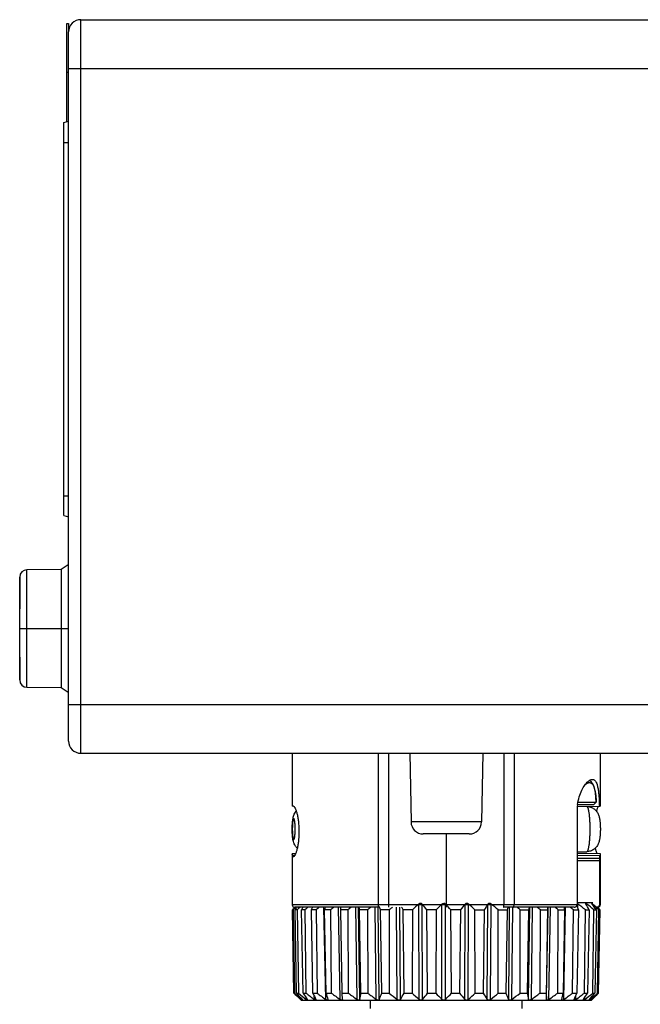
# Model space of a CAD drawing. Header units: inches. Extents: x 74 to 393, y -180 to 341.
# Tile 19 of 21: x 160 to 185, y 301 to 341. Entities that reach past the tile are written whole.
import ezdxf

# ---------------------------------------------------------------- set-up
doc = ezdxf.new("R2010")
doc.units = ezdxf.units.IN
doc.header["$LTSCALE"] = 0.595472
doc.header["$MEASUREMENT"] = 0
for name, color, linetype in [('P-0526_D12-1-A10', 7, 'CONTINUOUS'), ('P-0526_E17-2-A10', 7, 'CONTINUOUS'), ('P-0536_E19-A10', 7, 'CONTINUOUS'), ('P-0538_E20-A10', 7, 'CONTINUOUS'), ('P-0545-A10', 7, 'CONTINUOUS'), ('SILICONE_BUTTON_10', 7, 'CONTINUOUS'), ('SILICONE_BUTTON_20', 7, 'CONTINUOUS')]:
    doc.layers.add(name, color=color, linetype=linetype)

msp = doc.modelspace()

# ---------------------------------------------------------------- linework, layer by layer
at = {"layer": 'P-0526_D12-1-A10', "color": 7, "linetype": 'Continuous'}
for p, q in [((162.125, 311.192), (162.125, 341.192)), ((162.125, 341.192), (187.325, 341.192)), ((161.625, 311.692), (161.625, 340.692)), ((161.625, 339.192), (187.325, 339.192)), ((161.625, 313.192), (187.325, 313.192)), ((162.125, 311.192), (187.325, 311.192)), ((170.775, 311.192), (170.775, 309.025)), ((174.303, 304.992), (174.303, 311.192)), ((174.725, 304.992), (174.725, 311.192)), ((175.584, 311.192), (175.633, 308.383)), ((178.566, 311.192), (178.517, 308.383)), ((179.425, 311.192), (179.425, 304.992)), ((179.848, 311.192), (179.848, 304.992)), ((183.375, 311.192), (183.375, 309.025)), ((170.83, 309.025), (170.775, 309.025)), ((182.44, 309.02), (183.375, 309.025)), ((182.424, 308.792), (182.424, 304.992)), ((178.517, 308.383), (175.633, 308.383)), ((171.047, 308.024), (171.047, 307.96)), ((178.017, 307.892), (176.133, 307.892)), ((177.075, 307.892), (177.075, 304.992)), ((170.911, 307.081), (170.775, 307.08)), ((170.775, 307.08), (170.775, 304.992)), ((170.778, 307.057), (170.775, 307.08)), ((170.784, 307.006), (170.799, 307.006)), ((170.799, 306.959), (170.798, 306.959)), ((170.799, 307.006), (170.83, 307.006)), ((170.83, 306.959), (170.799, 306.959)), ((170.83, 307.006), (170.876, 307.006)), ((182.424, 307.102), (183.375, 307.097)), ((182.424, 307.018), (183.363, 307.012)), ((182.424, 306.902), (183.345, 306.899)), ((183.375, 307.096), (183.375, 307.097)), ((183.375, 307.096), (183.375, 304.992)), ((182.424, 306.813), (183.34, 306.81)), ((183.34, 306.81), (183.34, 304.992)), ((182.424, 304.992), (170.775, 304.992)), ((174.347, 304.892), (170.875, 304.892)), ((182.307, 304.892), (179.423, 304.892)), ((183.375, 304.992), (183.34, 304.992))]:
    msp.add_line(p, q, dxfattribs=at)
for centre, radius, start, end in [((162.125, 340.692), 0.5, 90, 180), ((162.125, 311.692), 0.5, 180, 270), ((184.573, 308.791), 2.149, 171.9544, 179.9826), ((176.133, 308.392), 0.5, 181, 270), ((178.017, 308.392), 0.5, 270, 359), ((164.44, 306.274), 6.386, 6.5788, 7.0377), ((170.875, 304.992), 0.1, 180, 270), ((183.275, 304.992), 0.1, 270, 0)]:
    msp.add_arc(centre, radius, start, end, dxfattribs=at)
msp.add_ellipse((177.075, 307.242), major_axis=(6.3, -0.049), ratio=0.499977, start_param=-0.093376, end_param=-0.057424, dxfattribs=at)
for points, knots in [([(182.874, 310.039), (182.879, 310.044), (182.897, 310.059), (182.916, 310.073), (182.93, 310.082)], [0, 0, 0, 0, 0.263547, 1, 1, 1, 1]), ([(182.93, 310.082), (182.94, 310.089), (182.977, 310.11), (183.019, 310.123), (183.049, 310.123)], [0, 0, 0, 0, 0.282121, 1, 1, 1, 1]), ([(183.049, 310.123), (183.061, 310.123), (183.086, 310.12), (183.135, 310.1), (183.189, 310.043), (183.237, 309.944), (183.273, 309.812), (183.301, 309.648), (183.32, 309.458), (183.332, 309.248), (183.336, 309.101), (183.337, 309.025)], [0, 0, 0, 0, 0.030533, 0.061237, 0.130536, 0.220002, 0.334087, 0.472667, 0.632897, 0.810558, 1, 1, 1, 1]), ([(182.446, 309.092), (182.461, 309.199), (182.505, 309.4), (182.608, 309.669), (182.73, 309.882), (182.825, 309.996), (182.874, 310.039)], [0, 0, 0, 0, 0.307199, 0.581759, 0.814594, 1, 1, 1, 1]), ([(170.83, 309.025), (170.835, 309.025), (170.847, 309.019), (170.862, 309.004), (170.878, 308.979), (170.903, 308.93), (170.934, 308.848), (170.969, 308.725), (171.001, 308.576), (171.036, 308.34), (171.047, 308.152), (171.047, 308.024)], [0, 0, 0, 0, 0.014065, 0.034191, 0.061914, 0.097576, 0.192048, 0.31508, 0.462736, 0.630117, 1, 1, 1, 1]), ([(183.28, 308.991), (183.267, 308.971), (183.242, 308.919), (183.223, 308.865), (183.213, 308.833)], [0, 0, 0, 0, 0.417161, 1, 1, 1, 1]), ([(183.32, 309.025), (183.313, 309.025), (183.296, 309.014), (183.286, 309), (183.28, 308.991)], [0, 0, 0, 0, 0.384465, 1, 1, 1, 1]), ([(171.047, 307.96), (171.047, 307.832), (171.036, 307.644), (171.001, 307.408), (170.969, 307.259), (170.934, 307.136), (170.903, 307.054), (170.878, 307.005), (170.862, 306.98), (170.847, 306.965), (170.835, 306.959), (170.83, 306.959)], [0, 0, 0, 0, 0.369883, 0.537263, 0.684919, 0.807951, 0.902423, 0.938086, 0.965809, 0.985935, 1, 1, 1, 1]), ([(183.171, 307.307), (183.176, 307.287), (183.193, 307.216), (183.213, 307.146), (183.231, 307.097)], [0, 0, 0, 0, 0.283169, 1, 1, 1, 1]), ([(170.79, 306.969), (170.79, 306.971), (170.787, 306.982), (170.785, 306.993), (170.784, 307.003)], [0, 0, 0, 0, 0.189937, 1, 1, 1, 1]), ([(170.798, 306.959), (170.798, 306.959), (170.795, 306.96), (170.793, 306.964), (170.791, 306.967), (170.79, 306.969)], [0, 0, 0, 0, 0.164758, 0.497481, 1, 1, 1, 1]), ([(183.345, 306.899), (183.343, 306.887), (183.341, 306.857), (183.34, 306.828), (183.34, 306.81)], [0, 0, 0, 0, 0.412855, 1, 1, 1, 1]), ([(183.375, 307.097), (183.375, 307.097), (183.375, 307.096), (183.375, 307.095), (183.374, 307.093), (183.374, 307.09), (183.373, 307.084), (183.371, 307.074), (183.37, 307.062), (183.368, 307.048), (183.366, 307.031), (183.364, 307.019), (183.363, 307.012)], [0, 0, 0, 0, 0.004326, 0.016474, 0.036513, 0.064434, 0.143853, 0.254577, 0.396323, 0.568362, 0.769865, 1, 1, 1, 1]), ([(174.347, 304.892), (174.332, 304.892), (174.318, 304.913), (174.31, 304.937), (174.304, 304.961), (174.303, 304.979), (174.303, 304.992)], [0, 0, 0, 0, 0.371539, 0.511548, 0.666023, 1, 1, 1, 1]), ([(174.727, 304.892), (174.727, 304.892), (174.727, 304.893), (174.726, 304.894), (174.726, 304.897), (174.726, 304.902), (174.726, 304.91), (174.726, 304.922), (174.725, 304.937), (174.725, 304.961), (174.725, 304.979), (174.725, 304.992)], [0, 0, 0, 0, 0.005136, 0.019651, 0.043512, 0.076563, 0.169048, 0.293285, 0.444679, 0.61754, 1, 1, 1, 1]), ([(177.076, 304.992), (177.076, 304.968), (177.075, 304.935), (177.075, 304.902), (177.075, 304.892)], [0, 0, 0, 0, 0.707232, 1, 1, 1, 1]), ([(179.423, 304.892), (179.424, 304.892), (179.424, 304.893), (179.424, 304.894), (179.424, 304.897), (179.424, 304.902), (179.424, 304.91), (179.425, 304.922), (179.425, 304.937), (179.425, 304.961), (179.425, 304.979), (179.425, 304.992)], [0, 0, 0, 0, 0.005136, 0.019651, 0.043512, 0.076563, 0.169048, 0.293285, 0.444679, 0.61754, 1, 1, 1, 1]), ([(179.804, 304.892), (179.818, 304.892), (179.833, 304.913), (179.841, 304.937), (179.846, 304.961), (179.848, 304.979), (179.848, 304.992)], [0, 0, 0, 0, 0.371539, 0.511548, 0.666023, 1, 1, 1, 1]), ([(182.307, 304.892), (182.321, 304.892), (182.349, 304.896), (182.388, 304.916), (182.417, 304.949), (182.424, 304.978), (182.424, 304.992)], [0, 0, 0, 0, 0.250348, 0.500667, 0.750512, 1, 1, 1, 1]), ([(183.34, 304.992), (183.34, 304.972), (183.327, 304.931), (183.293, 304.905), (183.274, 304.898)], [0, 0, 0, 0, 0.499994, 1, 1, 1, 1])]:
    msp.add_open_spline(points, degree=3, knots=knots, dxfattribs=at)
msp.add_open_spline([(183.274, 304.898), (183.263, 304.894), (183.251, 304.892), (183.239, 304.892)], degree=3, dxfattribs=at)
at = {"layer": 'P-0526_E17-2-A10', "color": 7, "linetype": 'Continuous'}
for p, q in [((161.425, 336.984), (161.625, 337.037)), ((161.425, 320.909), (161.425, 336.984)), ((161.425, 336.171), (161.625, 336.171)), ((161.425, 321.721), (161.625, 321.721)), ((161.425, 320.909), (161.625, 320.855))]:
    msp.add_line(p, q, dxfattribs=at)
at = {"layer": 'P-0536_E19-A10', "color": 7, "linetype": 'Continuous'}
for p, q in [((182.446, 309.092), (183.113, 309.092)), ((182.467, 309.192), (183.212, 309.192)), ((183.212, 309.192), (183.113, 309.092)), ((183.212, 309.192), (183.213, 309.197)), ((183.212, 309.197), (183.212, 309.192)), ((173.975, 300.758), (173.975, 301.092)), ((180.175, 300.758), (180.175, 301.092))]:
    msp.add_line(p, q, dxfattribs=at)
msp.add_lwpolyline([(183.213, 309.197), (183.2, 309.383), (183.176, 309.586), (183.14, 309.764), (183.087, 309.908), (183.016, 310.014), (182.929, 310.072)], dxfattribs=at)
for points, knots in [([(182.759, 309.91), (182.774, 309.923), (182.803, 309.946), (182.848, 309.972), (182.891, 309.988), (182.921, 309.992), (182.934, 309.992)], [0, 0, 0, 0, 0.294995, 0.556846, 0.789501, 1, 1, 1, 1]), ([(182.934, 309.992), (182.945, 309.992), (182.965, 309.989), (183.005, 309.975), (183.041, 309.946), (183.071, 309.907), (183.101, 309.855), (183.133, 309.773), (183.162, 309.657), (183.185, 309.52), (183.201, 309.364), (183.209, 309.254), (183.212, 309.197)], [0, 0, 0, 0, 0.033906, 0.067863, 0.141483, 0.183992, 0.23136, 0.342424, 0.476458, 0.632609, 0.808351, 1, 1, 1, 1])]:
    msp.add_open_spline(points, degree=3, knots=knots, dxfattribs=at)
at = {"layer": 'P-0538_E20-A10', "color": 7, "linetype": 'Continuous'}
for p, q in [((182.424, 307.167), (182.819, 307.167)), ((170.851, 304.831), (170.807, 304.789)), ((170.893, 304.87), (170.851, 304.831)), ((170.86, 304.87), (170.882, 304.892)), ((170.894, 304.871), (170.893, 304.87)), ((170.917, 304.892), (170.894, 304.871)), ((170.935, 304.845), (170.955, 304.87)), ((170.955, 304.87), (170.973, 304.892)), ((171.597, 304.887), (171.597, 304.892)), ((172.146, 301.121), (172.07, 304.892)), ((172.733, 301.121), (172.666, 304.892)), ((172.761, 304.789), (172.761, 304.892)), ((173.427, 301.121), (173.371, 304.892)), ((173.54, 301.121), (173.484, 304.892)), ((174.211, 301.121), (174.167, 304.892)), ((174.336, 301.121), (174.292, 304.891)), ((174.355, 304.87), (174.346, 304.892)), ((174.784, 304.822), (174.744, 304.789)), ((175.065, 301.121), (175.035, 304.892)), ((175.199, 301.121), (175.169, 304.892)), ((175.969, 301.121), (175.953, 305.024)), ((176.109, 301.121), (176.092, 305.024)), ((176.9, 301.121), (176.899, 305.024)), ((177.042, 301.121), (177.04, 305.024)), ((177.836, 301.121), (177.849, 305.024)), ((177.976, 301.121), (177.989, 305.024)), ((178.752, 301.121), (178.78, 305.024)), ((178.887, 301.121), (178.916, 305.024)), ((179.628, 301.121), (179.668, 304.892)), ((179.755, 301.121), (179.795, 304.892)), ((180.44, 301.121), (180.493, 304.892)), ((180.556, 301.121), (180.609, 304.892)), ((181.17, 301.121), (181.234, 304.892)), ((181.231, 304.892), (181.227, 304.789)), ((181.271, 301.121), (181.336, 304.892)), ((181.883, 301.121), (181.958, 304.892)), ((182.419, 304.966), (182.425, 304.948)), ((182.424, 305.092), (183.072, 305.092)), ((182.459, 304.861), (182.462, 305.024)), ((182.83, 304.949), (182.832, 305.024)), ((183.058, 304.993), (183.059, 305.024)), ((183.261, 304.892), (183.282, 304.87)), ((183.29, 304.87), (183.268, 304.892)), ((170.807, 304.789), (170.783, 304.789)), ((170.844, 301.384), (170.783, 304.789)), ((170.807, 304.789), (170.864, 301.384)), ((170.975, 304.789), (170.891, 304.789)), ((170.954, 301.384), (170.891, 304.789)), ((170.975, 304.789), (171.026, 301.384)), ((171.292, 304.789), (171.15, 304.789)), ((171.215, 301.384), (171.15, 304.789)), ((171.292, 304.789), (171.337, 301.384)), ((171.752, 304.789), (171.556, 304.789)), ((171.62, 301.384), (171.556, 304.789)), ((171.752, 304.789), (171.789, 301.384)), ((172.344, 304.789), (172.097, 304.789)), ((172.16, 301.384), (172.097, 304.789)), ((172.344, 304.789), (172.371, 301.384)), ((173.051, 304.789), (172.761, 304.789)), ((172.821, 301.384), (172.761, 304.789)), ((173.051, 304.789), (173.069, 301.384)), ((173.858, 304.789), (173.531, 304.789)), ((173.586, 301.384), (173.531, 304.789)), ((173.858, 304.789), (173.866, 301.384)), ((174.744, 304.789), (174.388, 304.789)), ((174.438, 301.384), (174.388, 304.789)), ((174.744, 304.789), (174.742, 301.384)), ((175.688, 304.789), (175.312, 304.789)), ((175.354, 301.384), (175.312, 304.789)), ((175.688, 304.789), (175.675, 301.384)), ((176.665, 304.789), (176.279, 304.789)), ((176.313, 301.384), (176.279, 304.789)), ((176.665, 304.789), (176.643, 301.384)), ((177.653, 304.789), (177.266, 304.789)), ((177.29, 301.384), (177.266, 304.789)), ((177.653, 304.789), (177.621, 301.384)), ((178.248, 304.789), (178.626, 304.789)), ((178.262, 301.384), (178.248, 304.789)), ((178.626, 304.789), (178.586, 301.384)), ((179.201, 304.789), (179.561, 304.789)), ((179.205, 301.384), (179.201, 304.789)), ((179.561, 304.789), (179.514, 301.384)), ((180.096, 301.384), (180.101, 304.789)), ((180.101, 304.789), (180.436, 304.789)), ((180.436, 304.789), (180.382, 301.384)), ((180.912, 301.384), (180.928, 304.789)), ((180.928, 304.789), (181.227, 304.789)), ((181.227, 304.789), (181.168, 301.384)), ((181.634, 301.384), (181.659, 304.789)), ((181.659, 304.789), (181.916, 304.789)), ((181.916, 304.789), (181.853, 301.384)), ((182.243, 301.384), (182.277, 304.789)), ((182.277, 304.789), (182.486, 304.789)), ((182.486, 304.789), (182.421, 301.384)), ((182.725, 301.384), (182.768, 304.789)), ((182.768, 304.789), (182.922, 304.789)), ((182.922, 304.789), (182.857, 301.384)), ((183.068, 301.384), (183.118, 304.789)), ((183.118, 304.789), (183.215, 304.789)), ((183.215, 304.789), (183.151, 301.384)), ((183.264, 301.384), (183.319, 304.789)), ((183.356, 304.789), (183.295, 301.384)), ((183.307, 301.384), (183.367, 304.789)), ((183.319, 304.789), (183.356, 304.789)), ((183.367, 304.789), (183.362, 304.795)), ((170.844, 301.384), (170.864, 301.384)), ((170.864, 301.384), (170.913, 301.339)), ((170.954, 301.384), (171.026, 301.384)), ((171.215, 301.384), (171.337, 301.384)), ((171.62, 301.384), (171.789, 301.384)), ((171.681, 301.121), (171.678, 301.26)), ((172.16, 301.384), (172.371, 301.384)), ((172.821, 301.384), (173.069, 301.384)), ((172.832, 301.121), (172.821, 301.384)), ((173.586, 301.384), (173.866, 301.384)), ((174.438, 301.384), (174.742, 301.384)), ((175.354, 301.384), (175.675, 301.384)), ((176.313, 301.384), (176.643, 301.384)), ((177.29, 301.384), (177.621, 301.384)), ((178.262, 301.384), (178.586, 301.384)), ((179.205, 301.384), (179.514, 301.384)), ((180.096, 301.384), (180.382, 301.384)), ((180.912, 301.384), (181.168, 301.384)), ((181.168, 301.384), (181.17, 301.121)), ((181.634, 301.384), (181.853, 301.384)), ((182.243, 301.384), (182.421, 301.384)), ((182.377, 301.121), (182.381, 301.287)), ((182.725, 301.384), (182.857, 301.384)), ((182.74, 301.121), (182.742, 301.198)), ((183.068, 301.384), (183.151, 301.384)), ((183.264, 301.384), (183.295, 301.384)), ((183.301, 301.379), (183.307, 301.384)), ((171.137, 301.092), (171.072, 301.156)), ((171.137, 301.092), (183.012, 301.092)), ((171.156, 301.121), (171.155, 301.145)), ((171.196, 301.093), (171.196, 301.092)), ((171.196, 301.092), (171.196, 301.092)), ((171.348, 301.121), (171.346, 301.185)), ((171.376, 301.101), (171.367, 301.107)), ((171.383, 301.097), (171.376, 301.101)), ((171.401, 301.096), (171.4, 301.092)), ((172.227, 301.121), (172.229, 301.11)), ((172.229, 301.11), (172.229, 301.107)), ((172.832, 301.121), (172.832, 301.12)), ((181.797, 301.112), (181.798, 301.121)), ((182.306, 301.103), (182.306, 301.107)), ((182.686, 301.092), (182.684, 301.097)), ((182.921, 301.092), (182.921, 301.093)), ((182.964, 301.121), (182.965, 301.152)), ((183.018, 301.097), (183.012, 301.092)), ((183.028, 301.107), (183.018, 301.097)), ((183.043, 301.121), (183.078, 301.156)), ((183.043, 301.121), (183.043, 301.124))]:
    msp.add_line(p, q, dxfattribs=at)
for centre, radius, start, end in [((185.115, 291.111), 19.811, 136.0133, 136.335), ((185.627, 293.078), 18.823, 141.3096, 141.5244), ((185.486, 287.692), 22.425, 129.9163, 130.3232), ((186.907, 295.092), 18.502, 148.017, 148.391), ((186.054, 286.119), 23.801, 127.9316, 128.3317), ((190.913, 296.641), 21.003, 156.8666, 157.1707), ((186.713, 285.038), 24.777, 126.7471, 127.142), ((204.304, 297.828), 32.951, 167.621, 167.8037), ((187.409, 284.554), 25.228, 126.276, 126.6682), ((188.114, 284.711), 25.101, 126.4841, 126.8763), ((133.545, 296.621), 40.811, 11.5462, 11.6933), ((188.817, 285.491), 24.417, 127.3865, 127.7814), ((152.967, 296.016), 23.149, 22.2715, 22.4863), ((189.382, 287.001), 23.037, 129.0478, 129.3229), ((158.603, 294.685), 19.527, 31.1626, 31.5153), ((189.493, 289.465), 20.626, 131.0317, 132.0149), ((161.746, 293.383), 18.475, 38.1272, 39.0581), ((190.392, 291.363), 19.202, 134.6472, 135.6348), ((176.97, 304.955), 0.0981, 44.375, 88.5025), ((163.142, 291.432), 19.44, 43.4046, 44.364), ((191.632, 293.298), 18.096, 139.6097, 140.5782), ((164.111, 289.473), 20.843, 47.2938, 48.2534), ((193.678, 295.069), 17.918, 146.2488, 147.1465), ((164.897, 287.705), 22.281, 50.0631, 51.0124), ((199.123, 295.91), 21.483, 155.2844, 155.5854), ((165.176, 285.742), 24.198, 51.9174, 52.3132), ((212.664, 296.716), 33.224, 165.7545, 165.937), ((165.88, 284.832), 24.995, 52.9842, 53.3769), ((166.584, 284.533), 25.25, 53.3443, 53.7362), ((143.013, 298.188), 39.459, 9.6314, 9.7826), ((167.285, 284.877), 24.926, 53.0232, 53.4172), ((162.45, 297.255), 21.405, 20.6083, 21.0621), ((168.572, 286.627), 23.052, 51.9883, 52.9456), ((167.844, 296.151), 17.378, 29.8088, 30.7044), ((168.985, 287.832), 22.074, 50.1913, 51.1522), ((169.483, 294.41), 17.213, 37.085, 38.0704), ((169.432, 289.645), 20.548, 47.4789, 48.456), ((169.01, 291.578), 19.503, 42.6406, 42.962), ((169.061, 291.135), 19.776, 43.6857, 43.9869), ((185.316, 315.648), 20.32, 224.5838, 225.4936), ((185.367, 317.21), 21.466, 227.6758, 228.5469), ((185.448, 313.387), 18.819, 219.6291, 220.6761), ((185.973, 319.373), 23.388, 230.2764, 231.2949), ((186.787, 311.514), 18.577, 213.0447, 214.0171), ((186.257, 320.563), 24.299, 232.117, 233.138), ((190.535, 310.027), 20.796, 204.5559, 205.3546), ((186.846, 321.499), 25.126, 233.1824, 234.1946), ((203.129, 309.191), 31.938, 194.1479, 194.6347), ((187.46, 321.808), 25.393, 233.5422, 234.5523), ((188.074, 321.457), 25.061, 233.2221, 234.2379), ((136.254, 307.767), 37.874, 349.8948, 350.2984), ((188.679, 320.48), 24.167, 232.1992, 233.2278), ((154.56, 308.914), 21.256, 338.494, 339.2535), ((189.513, 319.244), 23.177, 230.4073, 231.438), ((159.765, 310.384), 18.001, 329.03, 330.0008), ((190.179, 317.322), 21.549, 227.6983, 228.7472), ((162.082, 312.223), 17.888, 321.6385, 322.7044), ((191, 315.191), 19.919, 223.8808, 224.9391), ((163.374, 314.288), 18.978, 316.0692, 317.1611), ((192.195, 313.054), 18.67, 218.686, 219.7269), ((164.238, 316.39), 20.539, 311.9773, 313.0621), ((194.265, 311.107), 18.449, 211.8035, 212.769), ((164.921, 318.332), 22.164, 309.0597, 310.1258), ((198.67, 309.51), 20.809, 202.987, 203.7754), ((165.337, 320.186), 23.902, 307.0976, 308.1299), ((212.102, 308.295), 32.465, 192.2908, 192.766), ((165.941, 321.292), 24.909, 305.9247, 306.9427), ((166.553, 321.787), 25.371, 305.4594, 306.4701), ((142.492, 309.48), 40.186, 347.9949, 348.3778), ((167.169, 321.624), 25.236, 305.6673, 306.6783), ((161.286, 310.102), 22.862, 336.8712, 337.5856), ((167.767, 320.821), 24.526, 306.5636, 307.5822), ((166.246, 311.502), 19.45, 327.7431, 328.6541), ((168.505, 319.205), 23.014, 308.2086, 309.2544), ((168.022, 313.348), 19.288, 320.6622, 321.6645), ((168.907, 317.44), 21.539, 310.7431, 311.803), ((168.568, 315.418), 20.343, 315.3489, 316.3803), ((168.858, 315.624), 20.287, 314.5061, 315.3949), ((171.642, 301.671), 0.733, 228.4974, 229.6993), ((171.497, 301.5), 0.509, 229.7054, 230.5029), ((182.65, 301.2), 0.116, 297.9372, 299.7977), ((178.847, 305.412), 6.001, 314.1573, 314.3563)]:
    msp.add_arc(centre, radius, start, end, dxfattribs=at)
for points, knots in [([(182.819, 309.017), (182.873, 309.017), (182.982, 308.999), (183.128, 308.923), (183.24, 308.808), (183.31, 308.675), (183.345, 308.539), (183.365, 308.4), (183.375, 308.251), (183.378, 308.146), (183.378, 308.092)], [0, 0, 0, 0, 0.133709, 0.266952, 0.398193, 0.521617, 0.631555, 0.742726, 0.866578, 1, 1, 1, 1]), ([(182.819, 309.017), (182.829, 309.017), (182.841, 309.005), (182.85, 308.989), (182.859, 308.971), (182.869, 308.944), (182.88, 308.905), (182.891, 308.859), (182.901, 308.805), (182.914, 308.72), (182.927, 308.6), (182.939, 308.442), (182.946, 308.27), (182.947, 308.152), (182.947, 308.092)], [0, 0, 0, 0, 0.032405, 0.04473, 0.059009, 0.093566, 0.136174, 0.186634, 0.244574, 0.309533, 0.458124, 0.626999, 0.809943, 1, 1, 1, 1]), ([(170.772, 308.092), (170.772, 308.162), (170.775, 308.265), (170.786, 308.397), (170.797, 308.487), (170.814, 308.573), (170.838, 308.66), (170.877, 308.747), (170.913, 308.802), (170.935, 308.828)], [0, 0, 0, 0, 0.273692, 0.400189, 0.517577, 0.629094, 0.74324, 0.867439, 1, 1, 1, 1]), ([(170.896, 308.092), (170.896, 308.12), (170.895, 308.174), (170.892, 308.253), (170.886, 308.325), (170.88, 308.381), (170.874, 308.42), (170.87, 308.444), (170.865, 308.466), (170.86, 308.484), (170.854, 308.498), (170.849, 308.508), (170.843, 308.515), (170.836, 308.518), (170.83, 308.515), (170.824, 308.508), (170.819, 308.498), (170.813, 308.484), (170.808, 308.466), (170.803, 308.444), (170.799, 308.42), (170.793, 308.381), (170.787, 308.325), (170.781, 308.253), (170.778, 308.174), (170.777, 308.12), (170.777, 308.092)], [0, 0, 0, 0, 0.09492, 0.186338, 0.270691, 0.344925, 0.377371, 0.40632, 0.431527, 0.452808, 0.470077, 0.48335, 0.492958, 0.5, 0.507042, 0.51665, 0.529923, 0.547192, 0.568473, 0.59368, 0.622629, 0.655075, 0.729309, 0.813662, 0.90508, 1, 1, 1, 1]), ([(170.977, 307.31), (170.951, 307.336), (170.903, 307.392), (170.853, 307.485), (170.821, 307.578), (170.801, 307.671), (170.788, 307.767), (170.776, 307.908), (170.772, 308.017), (170.772, 308.092)], [0, 0, 0, 0, 0.134259, 0.262326, 0.379515, 0.490235, 0.604886, 0.728897, 1, 1, 1, 1]), ([(170.777, 308.092), (170.777, 308.064), (170.778, 308.01), (170.781, 307.931), (170.787, 307.859), (170.793, 307.804), (170.799, 307.764), (170.803, 307.74), (170.808, 307.718), (170.813, 307.7), (170.819, 307.686), (170.824, 307.676), (170.83, 307.669), (170.836, 307.666), (170.843, 307.669), (170.849, 307.676), (170.854, 307.686), (170.86, 307.7), (170.865, 307.718), (170.87, 307.74), (170.874, 307.764), (170.88, 307.804), (170.886, 307.859), (170.892, 307.931), (170.895, 308.01), (170.896, 308.064), (170.896, 308.092)], [0, 0, 0, 0, 0.09492, 0.186338, 0.270691, 0.344925, 0.377371, 0.40632, 0.431527, 0.452808, 0.470077, 0.48335, 0.492958, 0.5, 0.507042, 0.51665, 0.529923, 0.547192, 0.568473, 0.59368, 0.622629, 0.655075, 0.729309, 0.813662, 0.90508, 1, 1, 1, 1]), ([(183.378, 308.092), (183.378, 308.038), (183.375, 307.933), (183.365, 307.784), (183.345, 307.645), (183.31, 307.509), (183.24, 307.376), (183.128, 307.261), (182.982, 307.185), (182.873, 307.167), (182.819, 307.167)], [0, 0, 0, 0, 0.133466, 0.257334, 0.368494, 0.478431, 0.601864, 0.73309, 0.866285, 1, 1, 1, 1]), ([(182.947, 308.092), (182.947, 308.032), (182.946, 307.914), (182.939, 307.742), (182.927, 307.584), (182.914, 307.464), (182.901, 307.379), (182.891, 307.325), (182.88, 307.279), (182.869, 307.24), (182.859, 307.213), (182.85, 307.195), (182.841, 307.18), (182.829, 307.167), (182.819, 307.167)], [0, 0, 0, 0, 0.190057, 0.373001, 0.541876, 0.690467, 0.755426, 0.813366, 0.863826, 0.906434, 0.940991, 0.95527, 0.967595, 1, 1, 1, 1]), ([(176.092, 305.024), (176.085, 305.033), (176.065, 305.048), (176.026, 305.056), (175.986, 305.048), (175.962, 305.033), (175.953, 305.024)], [0, 0, 0, 0, 0.218611, 0.472249, 0.744002, 1, 1, 1, 1]), ([(176.899, 305.024), (176.908, 305.033), (176.931, 305.049), (176.958, 305.054), (176.972, 305.054)], [0, 0, 0, 0, 0.47422, 1, 1, 1, 1]), ([(177.989, 305.024), (177.979, 305.033), (177.956, 305.048), (177.916, 305.056), (177.877, 305.048), (177.856, 305.033), (177.849, 305.024)], [0, 0, 0, 0, 0.252, 0.522192, 0.777918, 1, 1, 1, 1]), ([(178.916, 305.024), (178.905, 305.033), (178.881, 305.047), (178.841, 305.056), (178.804, 305.049), (178.786, 305.033), (178.78, 305.024)], [0, 0, 0, 0, 0.270535, 0.547358, 0.793024, 1, 1, 1, 1]), ([(182.434, 305.043), (182.433, 305.043), (182.43, 305.045), (182.426, 305.047), (182.424, 305.048)], [0, 0, 0, 0, 0.259896, 1, 1, 1, 1]), ([(182.462, 305.024), (182.46, 305.026), (182.451, 305.033), (182.441, 305.039), (182.434, 305.043)], [0, 0, 0, 0, 0.260967, 1, 1, 1, 1]), ([(182.797, 305.048), (182.794, 305.05), (182.79, 305.052), (182.785, 305.053), (182.781, 305.054), (182.777, 305.053), (182.776, 305.049), (182.776, 305.048)], [0, 0, 0, 0, 0.384228, 0.533721, 0.654798, 0.8282, 1, 1, 1, 1]), ([(182.776, 305.048), (182.776, 305.046), (182.777, 305.043), (182.779, 305.035), (182.783, 305.028), (182.785, 305.024)], [0, 0, 0, 0, 0.178827, 0.408627, 1, 1, 1, 1]), ([(182.832, 305.024), (182.826, 305.029), (182.814, 305.037), (182.802, 305.045), (182.797, 305.048)], [0, 0, 0, 0, 0.541436, 1, 1, 1, 1]), ([(183.037, 305.043), (183.034, 305.045), (183.03, 305.048), (183.025, 305.051), (183.023, 305.052), (183.02, 305.053), (183.019, 305.054), (183.017, 305.053), (183.017, 305.052), (183.017, 305.052)], [0, 0, 0, 0, 0.422932, 0.592709, 0.73028, 0.8336, 0.90439, 0.951286, 1, 1, 1, 1]), ([(183.017, 305.052), (183.017, 305.051), (183.019, 305.047), (183.022, 305.041), (183.028, 305.033), (183.032, 305.027), (183.034, 305.024)], [0, 0, 0, 0, 0.13155, 0.352461, 0.647681, 1, 1, 1, 1]), ([(183.059, 305.024), (183.057, 305.026), (183.05, 305.032), (183.042, 305.039), (183.037, 305.043)], [0, 0, 0, 0, 0.271987, 1, 1, 1, 1]), ([(171.186, 301.097), (171.185, 301.098), (171.18, 301.101), (171.176, 301.104), (171.173, 301.107)], [0, 0, 0, 0, 0.218645, 1, 1, 1, 1]), ([(171.176, 301.121), (171.178, 301.118), (171.183, 301.112), (171.19, 301.104), (171.194, 301.098), (171.196, 301.094), (171.196, 301.093)], [0, 0, 0, 0, 0.349498, 0.644995, 0.868115, 1, 1, 1, 1]), ([(171.194, 301.092), (171.193, 301.092), (171.19, 301.094), (171.188, 301.095), (171.186, 301.097)], [0, 0, 0, 0, 0.185746, 1, 1, 1, 1]), ([(171.367, 301.107), (171.365, 301.108), (171.359, 301.113), (171.353, 301.118), (171.348, 301.121)], [0, 0, 0, 0, 0.238057, 1, 1, 1, 1]), ([(171.394, 301.092), (171.393, 301.092), (171.389, 301.094), (171.385, 301.095), (171.383, 301.097)], [0, 0, 0, 0, 0.2064, 1, 1, 1, 1]), ([(171.389, 301.121), (171.392, 301.117), (171.397, 301.11), (171.4, 301.101), (171.401, 301.098), (171.401, 301.096)], [0, 0, 0, 0, 0.602434, 0.83099, 1, 1, 1, 1]), ([(171.702, 301.107), (171.7, 301.108), (171.693, 301.113), (171.686, 301.118), (171.681, 301.121)], [0, 0, 0, 0, 0.241705, 1, 1, 1, 1]), ([(171.734, 301.092), (171.729, 301.093), (171.717, 301.097), (171.707, 301.103), (171.702, 301.107)], [0, 0, 0, 0, 0.440187, 1, 1, 1, 1]), ([(171.743, 301.121), (171.744, 301.118), (171.747, 301.112), (171.748, 301.105), (171.749, 301.102)], [0, 0, 0, 0, 0.5561, 1, 1, 1, 1]), ([(171.749, 301.102), (171.749, 301.1), (171.748, 301.095), (171.745, 301.093), (171.743, 301.092)], [0, 0, 0, 0, 0.52831, 1, 1, 1, 1]), ([(172.205, 301.092), (172.201, 301.093), (172.191, 301.096), (172.171, 301.105), (172.156, 301.114), (172.146, 301.121)], [0, 0, 0, 0, 0.209799, 0.454591, 1, 1, 1, 1]), ([(172.229, 301.107), (172.229, 301.103), (172.227, 301.096), (172.22, 301.093), (172.217, 301.092)], [0, 0, 0, 0, 0.49983, 1, 1, 1, 1]), ([(172.797, 301.092), (172.786, 301.094), (172.763, 301.102), (172.744, 301.114), (172.733, 301.121)], [0, 0, 0, 0, 0.470239, 1, 1, 1, 1]), ([(172.832, 301.12), (172.832, 301.114), (172.83, 301.104), (172.821, 301.095), (172.814, 301.093), (172.811, 301.092)], [0, 0, 0, 0, 0.493177, 0.730749, 1, 1, 1, 1]), ([(173.493, 301.092), (173.482, 301.093), (173.458, 301.101), (173.438, 301.114), (173.427, 301.121)], [0, 0, 0, 0, 0.48424, 1, 1, 1, 1]), ([(173.54, 301.121), (173.539, 301.114), (173.534, 301.104), (173.522, 301.095), (173.514, 301.093), (173.51, 301.092)], [0, 0, 0, 0, 0.46912, 0.717418, 1, 1, 1, 1]), ([(174.278, 301.092), (174.266, 301.093), (174.242, 301.101), (174.221, 301.114), (174.211, 301.121)], [0, 0, 0, 0, 0.496525, 1, 1, 1, 1]), ([(174.336, 301.121), (174.333, 301.114), (174.323, 301.099), (174.306, 301.093), (174.297, 301.092)], [0, 0, 0, 0, 0.461699, 1, 1, 1, 1]), ([(175.132, 301.092), (175.126, 301.093), (175.102, 301.098), (175.08, 301.11), (175.065, 301.121)], [0, 0, 0, 0, 0.254021, 1, 1, 1, 1]), ([(175.199, 301.121), (175.195, 301.114), (175.181, 301.099), (175.162, 301.093), (175.152, 301.092)], [0, 0, 0, 0, 0.460778, 1, 1, 1, 1]), ([(176.034, 301.092), (176.022, 301.093), (175.998, 301.1), (175.978, 301.114), (175.969, 301.121)], [0, 0, 0, 0, 0.517407, 1, 1, 1, 1]), ([(176.109, 301.121), (176.102, 301.114), (176.086, 301.1), (176.065, 301.093), (176.054, 301.092)], [0, 0, 0, 0, 0.465035, 1, 1, 1, 1]), ([(176.961, 301.092), (176.949, 301.093), (176.927, 301.1), (176.908, 301.114), (176.9, 301.121)], [0, 0, 0, 0, 0.526216, 1, 1, 1, 1]), ([(177.042, 301.121), (177.034, 301.114), (177.016, 301.1), (176.994, 301.093), (176.982, 301.092)], [0, 0, 0, 0, 0.471999, 1, 1, 1, 1]), ([(177.891, 301.092), (177.88, 301.093), (177.859, 301.1), (177.842, 301.114), (177.836, 301.121)], [0, 0, 0, 0, 0.533576, 1, 1, 1, 1]), ([(177.976, 301.121), (177.967, 301.114), (177.947, 301.1), (177.924, 301.093), (177.912, 301.092)], [0, 0, 0, 0, 0.480555, 1, 1, 1, 1]), ([(178.801, 301.092), (178.791, 301.093), (178.771, 301.099), (178.757, 301.114), (178.752, 301.121)], [0, 0, 0, 0, 0.538588, 1, 1, 1, 1]), ([(178.887, 301.121), (178.883, 301.118), (178.863, 301.103), (178.839, 301.094), (178.821, 301.092)], [0, 0, 0, 0, 0.241854, 1, 1, 1, 1]), ([(179.669, 301.092), (179.659, 301.093), (179.642, 301.099), (179.631, 301.114), (179.628, 301.121)], [0, 0, 0, 0, 0.539154, 1, 1, 1, 1]), ([(179.755, 301.121), (179.75, 301.118), (179.729, 301.104), (179.706, 301.094), (179.687, 301.092)], [0, 0, 0, 0, 0.248883, 1, 1, 1, 1]), ([(180.473, 301.092), (180.468, 301.093), (180.46, 301.095), (180.447, 301.104), (180.442, 301.114), (180.44, 301.121)], [0, 0, 0, 0, 0.284057, 0.534211, 1, 1, 1, 1]), ([(180.556, 301.121), (180.546, 301.114), (180.525, 301.101), (180.501, 301.093), (180.489, 301.092)], [0, 0, 0, 0, 0.512898, 1, 1, 1, 1]), ([(181.193, 301.092), (181.189, 301.093), (181.182, 301.095), (181.172, 301.104), (181.17, 301.115), (181.17, 301.121)], [0, 0, 0, 0, 0.272521, 0.512064, 1, 1, 1, 1]), ([(181.271, 301.121), (181.261, 301.114), (181.241, 301.102), (181.218, 301.094), (181.207, 301.092)], [0, 0, 0, 0, 0.526471, 1, 1, 1, 1]), ([(181.811, 301.092), (181.809, 301.092), (181.805, 301.094), (181.798, 301.101), (181.797, 301.108), (181.797, 301.112)], [0, 0, 0, 0, 0.261096, 0.495913, 1, 1, 1, 1]), ([(181.883, 301.121), (181.874, 301.114), (181.859, 301.105), (181.838, 301.096), (181.828, 301.093), (181.824, 301.092)], [0, 0, 0, 0, 0.541526, 0.78709, 1, 1, 1, 1]), ([(182.306, 301.107), (182.307, 301.108), (182.308, 301.113), (182.309, 301.118), (182.311, 301.121)], [0, 0, 0, 0, 0.223789, 1, 1, 1, 1]), ([(182.307, 301.097), (182.307, 301.097), (182.306, 301.099), (182.306, 301.102), (182.306, 301.103)], [0, 0, 0, 0, 0.230026, 1, 1, 1, 1]), ([(182.313, 301.092), (182.312, 301.092), (182.309, 301.094), (182.308, 301.096), (182.307, 301.097)], [0, 0, 0, 0, 0.514678, 1, 1, 1, 1]), ([(182.356, 301.107), (182.35, 301.103), (182.34, 301.097), (182.328, 301.093), (182.323, 301.092)], [0, 0, 0, 0, 0.555601, 1, 1, 1, 1]), ([(182.377, 301.121), (182.375, 301.12), (182.368, 301.115), (182.361, 301.11), (182.356, 301.107)], [0, 0, 0, 0, 0.256408, 1, 1, 1, 1]), ([(182.684, 301.097), (182.684, 301.098), (182.684, 301.101), (182.685, 301.104), (182.686, 301.107)], [0, 0, 0, 0, 0.204474, 1, 1, 1, 1]), ([(182.686, 301.107), (182.687, 301.108), (182.689, 301.113), (182.692, 301.118), (182.694, 301.121)], [0, 0, 0, 0, 0.222863, 1, 1, 1, 1]), ([(182.705, 301.097), (182.704, 301.096), (182.7, 301.094), (182.696, 301.093), (182.693, 301.092)], [0, 0, 0, 0, 0.288715, 1, 1, 1, 1]), ([(182.74, 301.121), (182.738, 301.119), (182.727, 301.111), (182.716, 301.103), (182.708, 301.099)], [0, 0, 0, 0, 0.272466, 1, 1, 1, 1]), ([(182.921, 301.093), (182.921, 301.094), (182.921, 301.096), (182.924, 301.1), (182.926, 301.104), (182.928, 301.107)], [0, 0, 0, 0, 0.147068, 0.366433, 1, 1, 1, 1]), ([(182.933, 301.097), (182.932, 301.096), (182.93, 301.095), (182.927, 301.093), (182.925, 301.092)], [0, 0, 0, 0, 0.306646, 1, 1, 1, 1]), ([(182.928, 301.107), (182.929, 301.108), (182.933, 301.113), (182.937, 301.118), (182.94, 301.121)], [0, 0, 0, 0, 0.225549, 1, 1, 1, 1]), ([(182.947, 301.107), (182.945, 301.106), (182.941, 301.102), (182.937, 301.099), (182.933, 301.097)], [0, 0, 0, 0, 0.277253, 1, 1, 1, 1]), ([(182.964, 301.121), (182.963, 301.12), (182.957, 301.115), (182.951, 301.11), (182.947, 301.107)], [0, 0, 0, 0, 0.263456, 1, 1, 1, 1]), ([(183.012, 301.092), (183.013, 301.093), (183.016, 301.097), (183.026, 301.107), (183.034, 301.115), (183.04, 301.121)], [0, 0, 0, 0, 0.121799, 0.345351, 1, 1, 1, 1])]:
    msp.add_open_spline(points, degree=3, knots=knots, dxfattribs=at)
at = {"layer": 'P-0545-A10', "color": 7, "linetype": 'Continuous'}
for p, q in [((161.56, 337.02), (161.56, 341.042)), ((161.56, 341.042), (161.625, 341.042)), ((161.625, 341.042), (161.625, 340.705)), ((161.56, 339.042), (161.625, 339.042))]:
    msp.add_line(p, q, dxfattribs=at)
at = {"layer": 'SILICONE_BUTTON_10', "color": 7, "linetype": 'Continuous'}
for p, q in [((161.325, 318.701), (159.924, 318.694)), ((159.924, 313.89), (159.924, 318.694)), ((161.61, 318.895), (161.325, 318.701)), ((161.325, 318.701), (161.325, 316.292)), ((161.61, 318.895), (161.61, 316.292)), ((161.625, 318.895), (161.61, 318.895)), ((159.625, 314.19), (159.625, 318.394)), ((159.625, 316.292), (161.61, 316.292)), ((161.325, 316.292), (161.325, 313.883)), ((161.61, 316.292), (161.61, 313.69)), ((159.924, 313.89), (161.325, 313.883)), ((161.325, 313.883), (161.61, 313.69)), ((161.61, 313.69), (161.625, 313.689))]:
    msp.add_line(p, q, dxfattribs=at)
for centre, start, end in [((159.925, 318.394), 90.3, 180), ((159.925, 314.19), 180, 269.7)]:
    msp.add_arc(centre, 0.3, start, end, dxfattribs=at)
at = {"layer": 'SILICONE_BUTTON_20', "color": 7, "linetype": 'Continuous'}
for p, q in [((161.325, 318.701), (159.924, 318.694)), ((161.61, 318.895), (161.325, 318.701)), ((161.625, 318.895), (161.61, 318.895)), ((159.625, 318.394), (159.625, 317.097)), ((159.625, 315.116), (159.625, 314.19)), ((159.924, 313.89), (161.325, 313.883)), ((161.325, 313.883), (161.61, 313.69)), ((161.61, 313.69), (161.625, 313.689))]:
    msp.add_line(p, q, dxfattribs=at)
for centre, start, end in [((159.925, 318.394), 90.3, 180), ((159.925, 314.19), 180, 269.7)]:
    msp.add_arc(centre, 0.3, start, end, dxfattribs=at)

doc.saveas('drawing.dxf')
